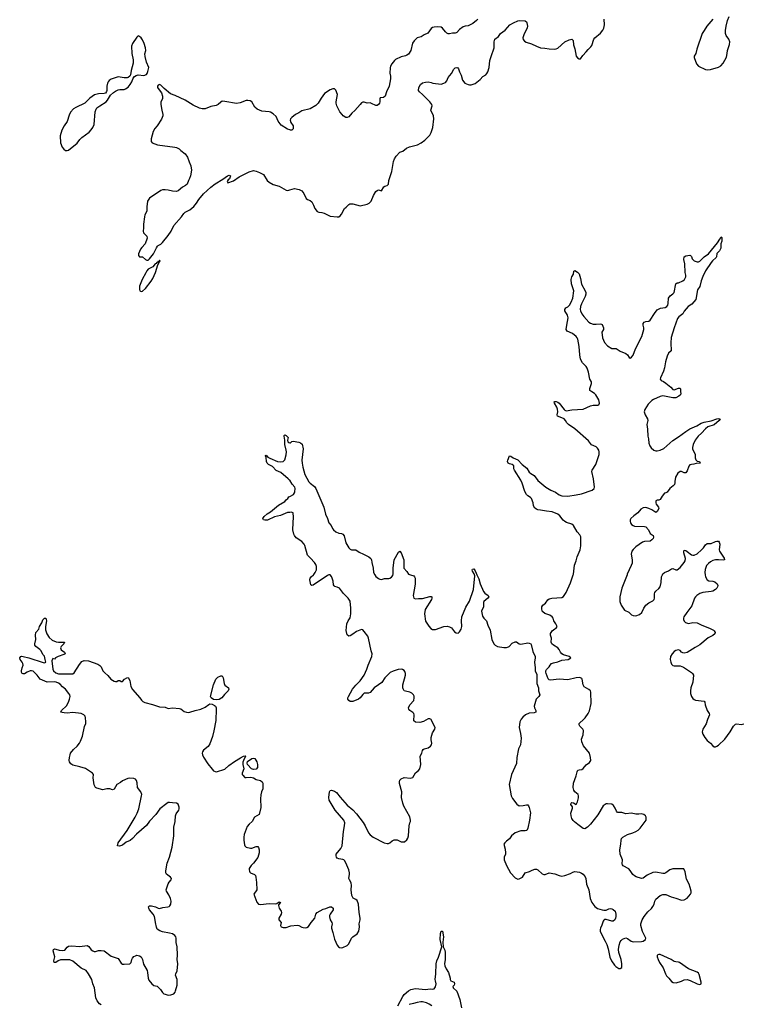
# Model space of a CAD drawing. Header units: inches. Extents: x 1552086 to 1694788, y 812325 to 917226.
# Tile 75 of 109: x 1636203 to 1646381, y 863960 to 877803. Entities that reach past the tile are written whole.
import ezdxf

# ---------------------------------------------------------------- set-up
doc = ezdxf.new("R2010")
doc.units = ezdxf.units.IN
doc.header["$MEASUREMENT"] = 0
for name, color, linetype in [('B6836', 7, 'Continuous'), ('B6837', 7, 'Continuous'), ('B6846', 7, 'Continuous'), ('B6847', 7, 'Continuous')]:
    doc.layers.add(name, color=color, linetype=linetype)

msp = doc.modelspace()

# ---------------------------------------------------------------- linework, layer by layer
at = {"layer": 'B6836', "color": 6, "elevation": 900}
msp.add_lwpolyline([(1637350, 863954), (1637327, 863967), (1637293, 864010), (1637274, 864050), (1637253, 864190), (1637230, 864250), (1637215, 864310), (1637171, 864390), (1637137, 864437), (1637068, 864470), (1636950, 864565), (1636910, 864584), (1636850, 864588), (1636775, 864585), (1636746, 864574), (1636710, 864548), (1636687, 864550), (1636682, 864570), (1636695, 864630), (1636675, 864710), (1636680, 864730), (1636690, 864740), (1636710, 864738), (1636760, 864720), (1636810, 864716), (1636837, 864723), (1636870, 864763), (1636890, 864777), (1636930, 864781), (1637050, 864773), (1637150, 864786), (1637174, 864774), (1637210, 864725), (1637230, 864710), (1637250, 864704), (1637270, 864705), (1637310, 864717), (1637350, 864718), (1637392, 864712), (1637490, 864639), (1637590, 864604), (1637630, 864540), (1637650, 864527), (1637670, 864524), (1637750, 864530), (1637772, 864550), (1637781, 864590), (1637790, 864610), (1637810, 864632), (1637830, 864644), (1637850, 864650), (1637890, 864642), (1637910, 864630), (1637918, 864618), (1637929, 864589), (1637943, 864523), (1637995, 864435), (1638001, 864410), (1638011, 864330), (1638020, 864300), (1638060, 864250), (1638090, 864226), (1638136, 864216), (1638184, 864170), (1638210, 864128), (1638231, 864110), (1638250, 864102), (1638290, 864090), (1638330, 864092), (1638372, 864108), (1638390, 864130), (1638392, 864152), (1638419, 864230), (1638417, 864310), (1638394, 864370), (1638397, 864390), (1638416, 864430), (1638426, 864530), (1638419, 864590), (1638424, 864650), (1638418, 864770), (1638405, 864830), (1638404, 864890), (1638399, 864910), (1638385, 864930), (1638350, 864950), (1638310, 864963), (1638210, 864979), (1638174, 864994), (1638138, 865018), (1638125, 865045), (1638111, 865110), (1638105, 865170), (1638097, 865197), (1638081, 865230), (1638028, 865290), (1638018, 865310), (1638015, 865330), (1638030, 865343), (1638057, 865343), (1638111, 865330), (1638150, 865310), (1638170, 865309), (1638217, 865323), (1638288, 865330), (1638304, 865336), (1638316, 865344), (1638330, 865370), (1638333, 865410), (1638322, 865450), (1638301, 865501), (1638268, 865550), (1638264, 865570), (1638290, 865654), (1638303, 865677), (1638333, 865710), (1638337, 865730), (1638325, 865750), (1638267, 865790), (1638258, 865810), (1638258, 865838), (1638277, 865943), (1638309, 866030), (1638348, 866170), (1638370, 866330), (1638371, 866450), (1638388, 866530), (1638392, 866610), (1638403, 866637), (1638440, 866690), (1638447, 866710), (1638447, 866730), (1638433, 866773), (1638410, 866790), (1638350, 866791), (1638310, 866800), (1638290, 866796), (1638270, 866785), (1638175, 866710), (1638117, 866630), (1638030, 866535), (1637984, 866476), (1637847, 866353), (1637790, 866292), (1637755, 866265), (1637702, 866238), (1637650, 866197), (1637606, 866186), (1637578, 866190), (1637589, 866230), (1637715, 866405), (1637827, 866590), (1637856, 866650), (1637877, 866710), (1637918, 866890), (1637919, 866910), (1637908, 866948), (1637861, 867010), (1637856, 867076), (1637846, 867106), (1637830, 867125), (1637810, 867134), (1637750, 867142), (1637723, 867137), (1637650, 867100), (1637622, 867078), (1637571, 867049), (1637530, 866987), (1637510, 866975), (1637470, 866992), (1637430, 866992), (1637390, 866979), (1637370, 866978), (1637290, 866997), (1637268, 867010), (1637250, 867045), (1637234, 867146), (1637242, 867190), (1637229, 867210), (1637130, 867275), (1637050, 867300), (1636950, 867321), (1636921, 867341), (1636905, 867370), (1636900, 867390), (1636902, 867430), (1636911, 867470), (1636919, 867490), (1636959, 867541), (1637011, 867590), (1637046, 867634), (1637060, 867660), (1637086, 867730), (1637115, 867865), (1637131, 867910), (1637135, 867930), (1637130, 867990), (1637124, 868010), (1637106, 868030), (1637068, 868048), (1636950, 868063), (1636870, 868055), (1636830, 868057), (1636802, 868062), (1636783, 868070), (1636793, 868090), (1636861, 868159), (1636890, 868210), (1636905, 868250), (1636914, 868290), (1636909, 868310), (1636896, 868330), (1636847, 868390), (1636804, 868424), (1636770, 868461), (1636750, 868476), (1636718, 868490), (1636690, 868495), (1636590, 868491), (1636490, 868530), (1636447, 868590), (1636390, 868642), (1636370, 868648), (1636350, 868647), (1636308, 868632), (1636270, 868609), (1636250, 868605), (1636239, 868610), (1636229, 868629), (1636229, 868650), (1636237, 868690), (1636251, 868730), (1636249, 868750), (1636239, 868770), (1636209, 868809), (1636203, 868830), (1636218, 868850), (1636230, 868854), (1636250, 868851), (1636333, 868833), (1636534, 868766), (1636550, 868763), (1636568, 868770), (1636563, 868810), (1636550, 868856), (1636530, 868879), (1636505, 868930), (1636488, 868950), (1636429, 868990), (1636415, 869010), (1636415, 869030), (1636430, 869090), (1636426, 869150), (1636430, 869190), (1636470, 869233), (1636483, 869270), (1636516, 869324), (1636530, 869364), (1636550, 869387), (1636570, 869388), (1636579, 869350), (1636567, 869273), (1636567, 869227), (1636583, 869170), (1636617, 869117), (1636661, 869081), (1636716, 869056), (1636750, 869051), (1636814, 869054), (1636832, 869050), (1636823, 869030), (1636788, 868990), (1636776, 868970), (1636784, 868944), (1636831, 868910), (1636842, 868890), (1636822, 868878), (1636742, 868850), (1636705, 868830), (1636690, 868815), (1636670, 868821), (1636658, 868802), (1636655, 868790), (1636667, 868670), (1636677, 868650), (1636710, 868623), (1636750, 868609), (1636950, 868608), (1636970, 868619), (1637042, 868738), (1637078, 868782), (1637110, 868795), (1637170, 868791), (1637302, 868742), (1637330, 868725), (1637350, 868704), (1637374, 868650), (1637400, 868620), (1637443, 868583), (1637484, 868530), (1637530, 868504), (1637550, 868498), (1637570, 868501), (1637590, 868511), (1637610, 868511), (1637630, 868497), (1637650, 868500), (1637678, 868530), (1637708, 868552), (1637730, 868557), (1637750, 868512), (1637766, 868430), (1637787, 868387), (1637892, 868270), (1637915, 868235), (1637936, 868216), (1637964, 868204), (1638070, 868176), (1638170, 868142), (1638250, 868136), (1638290, 868117), (1638350, 868131), (1638450, 868119), (1638470, 868113), (1638518, 868078), (1638547, 868067), (1638570, 868063), (1638594, 868066), (1638670, 868093), (1638750, 868108), (1638810, 868136), (1638863, 868177), (1638877, 868183), (1638910, 868182), (1638942, 868162), (1638956, 868150), (1638967, 868130), (1638968, 868110), (1638960, 867950), (1638935, 867805), (1638915, 867725), (1638879, 867621), (1638853, 867587), (1638790, 867534), (1638774, 867510), (1638769, 867490), (1638772, 867470), (1638790, 867434), (1638850, 867343), (1638910, 867265), (1638930, 867245), (1638950, 867232), (1638970, 867229), (1639090, 867267), (1639143, 867317), (1639224, 867376), (1639310, 867428), (1639350, 867449), (1639375, 867455), (1639381, 867450), (1639350, 867387), (1639343, 867363), (1639343, 867330), (1639353, 867270), (1639333, 867210), (1639334, 867190), (1639340, 867180), (1639370, 867150), (1639390, 867147), (1639453, 867153), (1639490, 867143), (1639530, 867122), (1639590, 867105), (1639615, 867090), (1639621, 867070), (1639621, 866990), (1639602, 866950), (1639594, 866906), (1639591, 866849), (1639594, 866726), (1639569, 866631), (1639507, 866593), (1639473, 866530), (1639429, 866491), (1639402, 866458), (1639360, 866350), (1639357, 866310), (1639356, 866270), (1639364, 866204), (1639367, 866190), (1639377, 866177), (1639390, 866169), (1639450, 866157), (1639470, 866158), (1639530, 866177), (1639550, 866177), (1639563, 866163), (1639573, 866133), (1639573, 866090), (1639554, 866026), (1639493, 865947), (1639457, 865910), (1639432, 865870), (1639429, 865850), (1639433, 865830), (1639440, 865820), (1639451, 865810), (1639506, 865786), (1639520, 865770), (1639526, 865750), (1639534, 865674), (1639537, 865570), (1639497, 865510), (1639536, 865396), (1639563, 865370), (1639590, 865365), (1639710, 865377), (1639805, 865375), (1639820, 865380), (1639850, 865403), (1639870, 865391), (1639842, 865358), (1639841, 865350), (1639852, 865310), (1639878, 865270), (1639884, 865250), (1639879, 865230), (1639848, 865170), (1639846, 865150), (1639878, 865110), (1639873, 865070), (1639881, 865050), (1639910, 865038), (1639950, 865040), (1640000, 865057)], dxfattribs=at)
for points in [[(1638970, 868241), (1638927, 868247), (1638895, 868270), (1638885, 868290), (1638927, 868453), (1638962, 868530), (1638990, 868559), (1639030, 868580), (1639050, 868579), (1639064, 868550), (1639077, 868470), (1639090, 868449), (1639140, 868410), (1639143, 868390), (1639135, 868370), (1639083, 868317), (1639046, 868270), (1639010, 868246)], [(1639490, 867260), (1639462, 867270), (1639409, 867330), (1639401, 867350), (1639407, 867373), (1639470, 867417), (1639490, 867423), (1639510, 867414), (1639538, 867370), (1639549, 867330), (1639547, 867290), (1639530, 867266)]]:
    msp.add_lwpolyline(points, close=True, dxfattribs=at)
at = {"layer": 'B6837', "color": 6, "elevation": 1000}
for points in [[(1637870, 877576), (1637850, 877559), (1637790, 877470), (1637775, 877430), (1637782, 877330), (1637797, 877237), (1637798, 877190), (1637771, 877090), (1637761, 877030), (1637751, 877010), (1637730, 876990), (1637714, 876986), (1637670, 876984), (1637590, 877000), (1637490, 876969), (1637462, 876950), (1637446, 876930), (1637437, 876910), (1637430, 876870), (1637430, 876809), (1637425, 876795), (1637408, 876772), (1637390, 876767), (1637310, 876761), (1637255, 876745), (1637190, 876699), (1637117, 876630), (1636990, 876570), (1636959, 876550), (1636916, 876504), (1636897, 876463), (1636870, 876370), (1636828, 876310), (1636795, 876250), (1636773, 876170), (1636776, 876070), (1636799, 876010), (1636822, 875982), (1636846, 875966), (1636870, 875963), (1636890, 875967), (1637012, 876068), (1637050, 876120), (1637075, 876145), (1637179, 876221), (1637210, 876256), (1637232, 876290), (1637248, 876332), (1637264, 876510), (1637276, 876544), (1637290, 876562), (1637328, 876592), (1637421, 876650), (1637440, 876670), (1637479, 876741), (1637520, 876780), (1637550, 876798), (1637590, 876815), (1637610, 876820), (1637670, 876824), (1637689, 876830), (1637730, 876857), (1637756, 876890), (1637778, 876930), (1637798, 876982), (1637817, 877003), (1637841, 877019), (1637870, 877027), (1637950, 877019), (1637986, 877034), (1637995, 877045), (1638006, 877074), (1638019, 877130), (1637986, 877206), (1637967, 877287), (1637965, 877325), (1637975, 877370), (1637974, 877410), (1637954, 877470), (1637930, 877518), (1637910, 877548), (1637890, 877565)], [(1638170, 874418), (1638155, 874405), (1638150, 874407), (1638145, 874395), (1638130, 874388), (1638124, 874376), (1638110, 874369), (1638073, 874327), (1638010, 874297), (1637990, 874273), (1637977, 874243), (1637923, 874150), (1637890, 874056), (1637889, 874009), (1637893, 873993), (1637910, 873980), (1637930, 873985), (1637970, 874023), (1638054, 874126), (1638077, 874163), (1638112, 874250), (1638145, 874355), (1638165, 874390), (1638164, 874396), (1638177, 874410), (1638176, 874416)]]:
    msp.add_lwpolyline(points, close=True, dxfattribs=at)
at = {"layer": 'B6837', "color": 6}
for points, elevation in [([(1640000, 876253), (1639970, 876264), (1639881, 876321), (1639837, 876377), (1639810, 876440), (1639770, 876478), (1639730, 876502), (1639710, 876508), (1639610, 876518), (1639544, 876544), (1639510, 876573), (1639470, 876647), (1639443, 876663), (1639410, 876668), (1639390, 876665), (1639306, 876634), (1639250, 876623), (1639090, 876654), (1639050, 876656), (1639030, 876646), (1638992, 876610), (1638964, 876596), (1638890, 876581), (1638810, 876551), (1638770, 876550), (1638730, 876561), (1638643, 876603), (1638530, 876674), (1638390, 876736), (1638322, 876762), (1638234, 876834), (1638190, 876884), (1638170, 876894), (1638150, 876884), (1638143, 876870), (1638142, 876850), (1638150, 876835), (1638197, 876777), (1638212, 876730), (1638213, 876690), (1638190, 876650), (1638186, 876610), (1638200, 876530), (1638217, 876470), (1638217, 876450), (1638195, 876405), (1638135, 876310), (1638105, 876275), (1638081, 876230), (1638050, 876130), (1638050, 876090), (1638065, 876070), (1638143, 876043), (1638386, 876010), (1638410, 876006), (1638448, 875990), (1638470, 875963), (1638530, 875919), (1638565, 875870), (1638586, 875806), (1638611, 875751), (1638617, 875690), (1638604, 875610), (1638591, 875570), (1638576, 875544), (1638556, 875490), (1638535, 875470), (1638493, 875447), (1638430, 875396), (1638410, 875389), (1638350, 875392), (1638290, 875407), (1638250, 875412), (1638210, 875409), (1638190, 875403), (1638030, 875293), (1637999, 875250), (1637989, 875171), (1637989, 875110), (1637962, 875058), (1637956, 875030), (1637943, 874930), (1637944, 874876), (1637938, 874830), (1637946, 874806), (1637990, 874758), (1637996, 874730), (1637966, 874650), (1637919, 874601), (1637904, 874576), (1637874, 874510), (1637872, 874490), (1637889, 874469), (1637930, 874467), (1637970, 874430), (1637990, 874421), (1638010, 874424), (1638030, 874443), (1638083, 874510), (1638126, 874594), (1638142, 874618), (1638152, 874628), (1638190, 874649), (1638212, 874670), (1638293, 874770), (1638335, 874830), (1638370, 874911), (1638477, 875030), (1638510, 875079), (1638530, 875096), (1638595, 875130), (1638650, 875179), (1638690, 875226), (1638723, 875277), (1638786, 875354), (1638890, 875447), (1638950, 875496), (1639059, 875561), (1639127, 875610), (1639150, 875618), (1639170, 875610), (1639152, 875568), (1639134, 875550), (1639122, 875530), (1639131, 875511), (1639210, 875537), (1639288, 875592), (1639430, 875666), (1639490, 875685), (1639530, 875676), (1639577, 875657), (1639630, 875627), (1639683, 875543), (1639710, 875518), (1639770, 875486), (1639850, 875463), (1639950, 875406), (1639970, 875403), (1639990, 875406), (1640000, 875409)], 1000), ([(1640000, 871328), (1639999, 871330), (1639980, 871350), (1639875, 871435), (1639810, 871464), (1639760, 871520), (1639701, 871550), (1639682, 871570), (1639673, 871590), (1639668, 871648), (1639658, 871670), (1639662, 871678), (1639670, 871680), (1639695, 871655), (1639721, 871641), (1639830, 871590), (1639875, 871585), (1639908, 871592), (1639920, 871600), (1639930, 871616), (1639950, 871685), (1639954, 871726), (1639952, 871752), (1639933, 871830), (1639934, 871894), (1639921, 871950), (1639921, 871959), (1639930, 871966), (1639950, 871956), (1639978, 871930), (1639971, 871890), (1639975, 871870), (1639990, 871858), (1640000, 871856)], 900), ([(1640000, 870877), (1639970, 870873), (1639870, 870832), (1639788, 870812), (1639690, 870767), (1639650, 870765), (1639634, 870770), (1639623, 870790), (1639642, 870818), (1639684, 870856), (1639730, 870883), (1639843, 870977), (1639931, 871030), (1639950, 871054), (1639972, 871070), (1639987, 871093), (1640000, 871099)], 900)]:
    msp.add_lwpolyline(points, dxfattribs=dict(at, elevation=elevation))
at = {"layer": 'B6846', "color": 6}
for points, elevation in [([(1640000, 865057), (1640017, 865063), (1640106, 865074), (1640130, 865068), (1640170, 865044), (1640190, 865038), (1640225, 865035), (1640241, 865039), (1640265, 865055), (1640300, 865110), (1640355, 865170), (1640367, 865230), (1640387, 865250), (1640470, 865300), (1640510, 865309), (1640567, 865333), (1640590, 865330), (1640611, 865311), (1640611, 865290), (1640569, 865230), (1640562, 865210), (1640561, 865190), (1640570, 865150), (1640595, 865110), (1640596, 865090), (1640586, 865050), (1640587, 865030), (1640607, 864970), (1640630, 864874), (1640670, 864790), (1640689, 864769), (1640701, 864761), (1640730, 864756), (1640750, 864759), (1640810, 864785), (1640833, 864810), (1640868, 864890), (1640888, 864910), (1640951, 864950), (1640971, 864989), (1640980, 865050), (1640976, 865090), (1640991, 865149), (1640993, 865170), (1640978, 865250), (1640970, 865370), (1640950, 865418), (1640930, 865435), (1640894, 865454), (1640874, 865490), (1640863, 865570), (1640870, 865630), (1640867, 865670), (1640841, 865710), (1640834, 865730), (1640842, 865790), (1640840, 865810), (1640830, 865850), (1640789, 865950), (1640770, 865984), (1640762, 865990), (1640750, 865996), (1640690, 866004), (1640670, 866013), (1640657, 866030), (1640652, 866050), (1640656, 866070), (1640721, 866150), (1640739, 866190), (1640757, 866390), (1640773, 866470), (1640774, 866510), (1640760, 866550), (1640640, 866690), (1640556, 866830), (1640551, 866870), (1640559, 866950), (1640570, 866966), (1640590, 866970), (1640630, 866958), (1640658, 866938), (1640711, 866871), (1640810, 866760), (1640890, 866694), (1640939, 866639), (1641035, 866515), (1641062, 866470), (1641110, 866370), (1641130, 866344), (1641174, 866310), (1641328, 866230), (1641370, 866222), (1641390, 866223), (1641408, 866230), (1641440, 866260), (1641470, 866271), (1641510, 866271), (1641570, 866247), (1641614, 866246), (1641650, 866272), (1641662, 866298), (1641669, 866330), (1641679, 866470), (1641689, 866510), (1641699, 866530), (1641701, 866550), (1641690, 866596), (1641607, 866747), (1641590, 866790), (1641574, 866866), (1641577, 866950), (1641544, 867064), (1641543, 867090), (1641551, 867110), (1641569, 867130), (1641610, 867150), (1641699, 867141), (1641730, 867150), (1641770, 867213), (1641812, 867248), (1641830, 867270), (1641844, 867330), (1641835, 867450), (1641857, 867490), (1641869, 867530), (1641878, 867542), (1641890, 867550), (1641950, 867568), (1641980, 867590), (1641997, 867610), (1642000, 867630), (1641990, 867679), (1641990, 867711), (1642010, 867776), (1642042, 867830), (1642046, 867850), (1642005, 867930), (1641996, 867956), (1641990, 867966), (1641970, 867975), (1641950, 867976), (1641883, 867937), (1641830, 867921), (1641770, 867929), (1641748, 867948), (1641751, 868030), (1641747, 868047), (1641730, 868065), (1641689, 868090), (1641674, 868110), (1641670, 868130), (1641691, 868170), (1641745, 868230), (1641753, 868270), (1641751, 868291), (1641743, 868310), (1641717, 868337), (1641690, 868351), (1641630, 868362), (1641611, 868370), (1641595, 868395), (1641590, 868410), (1641590, 868450), (1641630, 868590), (1641630, 868610), (1641619, 868639), (1641610, 868652), (1641588, 868668), (1641570, 868672), (1641528, 868668), (1641454, 868646), (1641414, 868626), (1641337, 868550), (1641294, 868486), (1641250, 868450), (1641190, 868409), (1641130, 868345), (1641110, 868335), (1641050, 868333), (1641030, 868318), (1640991, 868269), (1640968, 868252), (1640890, 868220), (1640870, 868216), (1640850, 868220), (1640833, 868230), (1640819, 868250), (1640819, 868270), (1640828, 868290), (1640885, 868390), (1640931, 868449), (1640992, 868510), (1641048, 868590), (1641087, 868670), (1641105, 868730), (1641157, 868850), (1641161, 868890), (1641148, 868930), (1641109, 869110), (1641098, 869138), (1641050, 869204), (1641030, 869223), (1641010, 869228), (1640938, 869202), (1640890, 869164), (1640850, 869142), (1640830, 869138), (1640810, 869154), (1640794, 869214), (1640803, 869310), (1640821, 869350), (1640850, 869396), (1640862, 869450), (1640862, 869530), (1640849, 869630), (1640825, 869670), (1640757, 869737), (1640699, 869810), (1640670, 869827), (1640636, 869836), (1640624, 869844), (1640618, 869858), (1640612, 869910), (1640600, 869950), (1640590, 869976), (1640570, 870000), (1640550, 869999), (1640530, 869988), (1640330, 869855), (1640310, 869850), (1640299, 869859), (1640284, 869930), (1640288, 869950), (1640302, 869970), (1640336, 870000)], 900), ([(1641198, 870000), (1641210, 869977), (1641250, 869947), (1641270, 869938), (1641290, 869935), (1641332, 869948), (1641394, 869946), (1641410, 869950), (1641430, 869966), (1641450, 869990), (1641453, 870000)], 900), ([(1641699, 870000), (1641744, 869984), (1641757, 869970), (1641764, 869950), (1641765, 869865), (1641735, 869710), (1641745, 869670), (1641770, 869662), (1641810, 869668), (1641866, 869666), (1641970, 869694), (1641990, 869695), (1641998, 869690), (1642000, 869670), (1641993, 869650), (1641908, 869512), (1641896, 869450), (1641910, 869348), (1641955, 869275), (1641984, 869244), (1642011, 869231), (1642050, 869229), (1642170, 869273), (1642217, 869277), (1642249, 869269), (1642274, 869254), (1642319, 869199), (1642342, 869182), (1642370, 869179), (1642390, 869196), (1642410, 869233), (1642420, 869270), (1642416, 869350), (1642423, 869410), (1642477, 869543), (1642530, 869628), (1642586, 869790), (1642603, 869983), (1642598, 870000)], 900), ([(1642632, 870000), (1642662, 869942), (1642677, 869870), (1642725, 869765), (1642743, 869743), (1642794, 869710), (1642802, 869690), (1642786, 869670), (1642730, 869625), (1642724, 869610), (1642728, 869550), (1642696, 869490), (1642710, 869418), (1642730, 869390), (1642770, 869350), (1642786, 869290), (1642821, 869221), (1642845, 869090), (1642871, 869030), (1642890, 869010), (1642924, 868990), (1643010, 868977), (1643050, 868977), (1643076, 868984), (1643088, 868992), (1643130, 869040), (1643170, 869057), (1643190, 869055), (1643230, 869028), (1643250, 869025), (1643350, 869043), (1643370, 869039), (1643390, 869027), (1643397, 869017), (1643421, 868921), (1643453, 868850), (1643453, 868830), (1643442, 868770), (1643453, 868690), (1643451, 868650), (1643475, 868595), (1643475, 868470), (1643498, 868410), (1643500, 868370), (1643517, 868310), (1643506, 868290), (1643469, 868250), (1643438, 868150), (1643442, 868130), (1643462, 868090), (1643461, 868070), (1643440, 868060), (1643370, 868054), (1643319, 868030), (1643281, 867999), (1643256, 867970), (1643236, 867930), (1643229, 867850), (1643248, 867770), (1643257, 867703), (1643247, 867610), (1643219, 867550), (1643195, 867430), (1643190, 867344), (1643118, 867190), (1643087, 867053), (1643116, 866890), (1643134, 866854), (1643195, 866775), (1643230, 866753), (1643286, 866754), (1643330, 866765), (1643350, 866763), (1643358, 866750), (1643370, 866727), (1643386, 866654), (1643374, 866550), (1643350, 866436), (1643334, 866406), (1643310, 866398), (1643250, 866400), (1643172, 866370), (1643118, 866330), (1643094, 866286), (1643050, 866256), (1643024, 866230), (1643012, 866210), (1643030, 866142), (1643037, 866090), (1643036, 866070), (1643017, 866030), (1643018, 865990), (1643049, 865910), (1643106, 865810), (1643170, 865740), (1643210, 865720), (1643230, 865724), (1643274, 865750), (1643313, 865807), (1643373, 865827), (1643412, 865848), (1643450, 865862), (1643470, 865859), (1643490, 865849), (1643550, 865795), (1643574, 865786), (1643595, 865785), (1643650, 865808), (1643730, 865796), (1643790, 865772), (1643830, 865762), (1643870, 865770), (1643950, 865800), (1643981, 865819), (1644010, 865826), (1644078, 865818), (1644106, 865806), (1644130, 865789), (1644155, 865755), (1644164, 865730), (1644175, 865650), (1644208, 865568), (1644225, 865450), (1644252, 865392), (1644290, 865337), (1644330, 865306), (1644393, 865287), (1644417, 865283), (1644450, 865284), (1644490, 865302), (1644510, 865306), (1644530, 865304), (1644550, 865295), (1644579, 865270), (1644587, 865230), (1644587, 865193), (1644584, 865170), (1644574, 865146), (1644549, 865131), (1644530, 865131), (1644450, 865155), (1644430, 865152), (1644417, 865143), (1644407, 865130), (1644391, 865071), (1644373, 865030), (1644368, 865010), (1644368, 864990), (1644399, 864919), (1644439, 864850), (1644461, 864801), (1644481, 864741), (1644504, 864624), (1644526, 864570), (1644567, 864510), (1644588, 864490), (1644630, 864465), (1644650, 864462), (1644670, 864476), (1644674, 864490), (1644673, 864530), (1644663, 864590), (1644628, 864690), (1644624, 864730), (1644633, 864790), (1644650, 864838), (1644663, 864857), (1644683, 864877), (1644730, 864893), (1644750, 864888), (1644802, 864850), (1644830, 864840), (1644950, 864842), (1644974, 864850), (1645004, 864870), (1645009, 864891), (1644964, 864984), (1644938, 865070), (1644938, 865090), (1644960, 865150), (1644984, 865196), (1645038, 865262), (1645090, 865306), (1645110, 865336), (1645127, 865370), (1645135, 865410), (1645150, 865440), (1645210, 865488), (1645250, 865504), (1645270, 865506), (1645290, 865504), (1645364, 865470), (1645430, 865455), (1645510, 865424), (1645550, 865430), (1645590, 865452), (1645636, 865510), (1645645, 865530), (1645646, 865550), (1645635, 865605), (1645618, 865650), (1645580, 865720), (1645562, 865822), (1645550, 865858), (1645543, 865863), (1645390, 865865), (1645349, 865851), (1645290, 865810), (1645270, 865801), (1645250, 865799), (1645150, 865819), (1645110, 865815), (1645030, 865774), (1644970, 865734), (1644950, 865731), (1644875, 865755), (1644848, 865768), (1644827, 865787), (1644790, 865844), (1644770, 865866), (1644689, 865909), (1644681, 865921), (1644676, 865936), (1644681, 865990), (1644650, 866070), (1644645, 866130), (1644659, 866210), (1644661, 866270), (1644665, 866290), (1644684, 866310), (1644750, 866347), (1644827, 866370), (1644870, 866390), (1644900, 866410), (1644930, 866438), (1645002, 866530), (1645013, 866550), (1645016, 866570), (1645013, 866590), (1645004, 866610), (1644983, 866630), (1644950, 866639), (1644910, 866632), (1644870, 866632), (1644810, 866648), (1644730, 866638), (1644670, 866655), (1644610, 866656), (1644596, 866676), (1644580, 866720), (1644556, 866756), (1644530, 866774), (1644470, 866781), (1644450, 866777), (1644410, 866749), (1644334, 866626), (1644230, 866493), (1644190, 866450), (1644150, 866429), (1644130, 866430), (1644055, 866490), (1644005, 866525), (1643986, 866546), (1643970, 866575), (1643957, 866610), (1643954, 866650), (1643979, 866719), (1643976, 866736), (1643955, 866770), (1643959, 866790), (1643970, 866796), (1643994, 866794), (1644030, 866769), (1644050, 866808), (1644063, 866863), (1644063, 866890), (1644056, 866910), (1644010, 866950), (1643997, 866970), (1643988, 867010), (1643991, 867069), (1644030, 867174), (1644042, 867230), (1644054, 867250), (1644070, 867258), (1644110, 867264), (1644126, 867274), (1644170, 867326), (1644218, 867362), (1644234, 867390), (1644232, 867430), (1644216, 867490), (1644135, 867595), (1644108, 867650), (1644104, 867690), (1644129, 867750), (1644132, 867810), (1644123, 867830), (1644082, 867870), (1644070, 867890), (1644071, 867910), (1644080, 867920), (1644130, 867961), (1644158, 867990), (1644198, 868050), (1644215, 868085), (1644239, 868190), (1644238, 868350), (1644230, 868370), (1644210, 868388), (1644144, 868424), (1644130, 868450), (1644116, 868530), (1644110, 868539), (1644090, 868551), (1644070, 868554), (1644030, 868550), (1643910, 868523), (1643790, 868530), (1643670, 868516), (1643650, 868522), (1643635, 868535), (1643606, 868610), (1643601, 868630), (1643602, 868650), (1643612, 868668), (1643650, 868704), (1643665, 868730), (1643683, 868750), (1643710, 868763), (1643770, 868777), (1643830, 868798), (1643917, 868810), (1643955, 868830), (1643933, 868850), (1643853, 868873), (1643830, 868887), (1643809, 868910), (1643790, 868950), (1643774, 868970), (1643710, 869008), (1643685, 869030), (1643677, 869050), (1643681, 869110), (1643668, 869150), (1643668, 869172), (1643676, 869190), (1643691, 869209), (1643730, 869241), (1643749, 869250), (1643762, 869270), (1643745, 869310), (1643717, 869350), (1643704, 869390), (1643690, 869410), (1643659, 869430), (1643590, 869457), (1643559, 869479), (1643549, 869490), (1643546, 869526), (1643548, 869550), (1643562, 869570), (1643600, 869600), (1643630, 869646), (1643650, 869663), (1643689, 869671), (1643830, 869679), (1643850, 869692), (1643890, 869750), (1643950, 869887), (1643970, 869944), (1643987, 870000)], 900), ([(1644745, 870000), (1644673, 869810), (1644645, 869690), (1644644, 869624), (1644664, 869570), (1644710, 869503), (1644770, 869474), (1644810, 869437), (1644830, 869427), (1644870, 869424), (1644918, 869442), (1644951, 869469), (1644981, 869530), (1645010, 869571), (1645050, 869604), (1645109, 869631), (1645125, 869650), (1645131, 869670), (1645130, 869730), (1645136, 869750), (1645149, 869770), (1645193, 869807), (1645209, 869831), (1645226, 869890), (1645230, 869970), (1645245, 870000)], 900), ([(1645845, 870000), (1645850, 869970), (1645870, 869930), (1645894, 869914), (1645951, 869911), (1645980, 869900), (1646013, 869870), (1646021, 869850), (1646017, 869830), (1646007, 869810), (1645989, 869791), (1645952, 869768), (1645930, 869762), (1645810, 869752), (1645770, 869737), (1645727, 869710), (1645708, 869690), (1645696, 869670), (1645658, 869562), (1645585, 869470), (1645545, 869410), (1645539, 869390), (1645541, 869370), (1645550, 869345), (1645567, 869327), (1645610, 869315), (1645671, 869329), (1645730, 869322), (1645797, 869290), (1645907, 869247), (1645959, 869219), (1645972, 869210), (1645986, 869190), (1645980, 869170), (1645954, 869146), (1645887, 869113), (1645767, 869013), (1645701, 868979), (1645590, 868908), (1645550, 868896), (1645530, 868901), (1645512, 868912), (1645490, 868934), (1645470, 868943), (1645430, 868934), (1645410, 868923), (1645378, 868890), (1645358, 868850), (1645353, 868810), (1645360, 868770), (1645370, 868743), (1645390, 868722), (1645410, 868717), (1645490, 868717), (1645540, 868700), (1645650, 868624), (1645667, 868610), (1645680, 868590), (1645669, 868490), (1645644, 868410), (1645638, 868370), (1645640, 868330), (1645653, 868290), (1645670, 868262), (1645690, 868244), (1645710, 868235), (1645830, 868223), (1645840, 868210), (1645845, 868170), (1645870, 868093), (1645898, 868050), (1645904, 868030), (1645875, 867965), (1645856, 867904), (1645809, 867830), (1645803, 867790), (1645810, 867759), (1645840, 867710), (1645874, 867670), (1645920, 867630), (1645950, 867593), (1645970, 867581), (1645990, 867580), (1646010, 867588), (1646030, 867605), (1646119, 867690), (1646196, 867790), (1646243, 867870), (1646260, 867890), (1646270, 867898), (1646290, 867904), (1646350, 867894), (1646390, 867902)], 900), ([(1641523, 863937), (1641590, 864068), (1641610, 864097), (1641673, 864150), (1641706, 864170), (1641770, 864183), (1641909, 864171), (1641976, 864176), (1642010, 864172), (1642030, 864178), (1642050, 864206), (1642060, 864250), (1642049, 864289), (1642048, 864308), (1642057, 864390), (1642059, 864530), (1642070, 864570), (1642095, 864625), (1642139, 864770), (1642119, 864870), (1642122, 864958), (1642130, 864991), (1642150, 864991), (1642165, 864910), (1642156, 864836), (1642158, 864770), (1642181, 864721), (1642188, 864690), (1642189, 864590), (1642179, 864530), (1642182, 864502), (1642199, 864459), (1642232, 864410), (1642259, 864330), (1642256, 864310), (1642265, 864290), (1642313, 864270), (1642318, 864250), (1642315, 864230), (1642295, 864210), (1642298, 864198), (1642301, 864190), (1642350, 864144), (1642392, 864030), (1642417, 863910)], 800), ([(1641999, 863939), (1641964, 863964), (1641923, 863983), (1641870, 863993), (1641846, 863994), (1641794, 863986), (1641743, 863970), (1641681, 863959)], 800)]:
    msp.add_lwpolyline(points, dxfattribs=dict(at, elevation=elevation))
at = {"layer": 'B6846', "color": 6, "elevation": 900}
msp.add_lwpolyline([(1645210, 864661), (1645190, 864659), (1645171, 864650), (1645171, 864629), (1645182, 864590), (1645203, 864550), (1645254, 864474), (1645287, 864387), (1645302, 864362), (1645335, 864330), (1645370, 864280), (1645393, 864267), (1645436, 864264), (1645510, 864284), (1645550, 864304), (1645590, 864307), (1645634, 864294), (1645730, 864246), (1645770, 864237), (1645789, 864250), (1645789, 864271), (1645759, 864379), (1645750, 864398), (1645733, 864414), (1645610, 864461), (1645484, 864550), (1645470, 864555), (1645430, 864556), (1645410, 864563), (1645367, 864590)], close=True, dxfattribs=at)
at = {"layer": 'B6847', "color": 6}
for points, elevation in [([(1642647, 877810), (1642630, 877791), (1642577, 877750), (1642510, 877716), (1642470, 877714), (1642438, 877702), (1642390, 877667), (1642350, 877624), (1642341, 877619), (1642330, 877615), (1642290, 877616), (1642250, 877606), (1642230, 877606), (1642210, 877613), (1642191, 877631), (1642150, 877683), (1642130, 877696), (1642085, 877705), (1642030, 877700), (1642010, 877694), (1641990, 877678), (1641944, 877616), (1641890, 877592), (1641850, 877562), (1641793, 877547), (1641753, 877507), (1641729, 877471), (1641703, 877370), (1641670, 877321), (1641650, 877303), (1641630, 877293), (1641570, 877279), (1641490, 877244), (1641474, 877230), (1641437, 877183), (1641419, 877150), (1641414, 877126), (1641410, 877050), (1641419, 877010), (1641420, 876970), (1641399, 876870), (1641360, 876790), (1641341, 876730), (1641322, 876710), (1641274, 876706), (1641269, 876691), (1641270, 876650), (1641264, 876630), (1641250, 876612), (1641230, 876599), (1641210, 876596), (1641150, 876627), (1641130, 876633), (1641090, 876631), (1641050, 876646), (1641030, 876644), (1641010, 876633), (1640990, 876613), (1640915, 876525), (1640876, 876490), (1640830, 876436), (1640810, 876426), (1640790, 876428), (1640754, 876450), (1640736, 876470), (1640707, 876510), (1640664, 876590), (1640652, 876630), (1640652, 876650), (1640675, 876750), (1640650, 876814), (1640630, 876829), (1640608, 876832), (1640570, 876819), (1640490, 876764), (1640442, 876698), (1640402, 876630), (1640370, 876595), (1640290, 876549), (1640170, 876523), (1640130, 876493), (1640082, 876470), (1640032, 876430), (1640012, 876410), (1640006, 876390), (1640016, 876356), (1640047, 876310), (1640049, 876271), (1640030, 876252), (1640010, 876250), (1640000, 876253)], 1000), ([(1640000, 875409), (1640070, 875432), (1640135, 875415), (1640170, 875396), (1640201, 875361), (1640230, 875290), (1640250, 875277), (1640290, 875262), (1640310, 875242), (1640336, 875196), (1640354, 875150), (1640387, 875107), (1640410, 875095), (1640450, 875093), (1640483, 875084), (1640570, 875040), (1640670, 875030), (1640690, 875034), (1640710, 875046), (1640730, 875071), (1640770, 875151), (1640793, 875167), (1640830, 875206), (1640845, 875215), (1640890, 875214), (1640990, 875185), (1641090, 875211), (1641116, 875224), (1641146, 875254), (1641179, 875330), (1641213, 875390), (1641230, 875404), (1641250, 875411), (1641290, 875396), (1641326, 875454), (1641338, 875462), (1641373, 875470), (1641389, 875490), (1641396, 875544), (1641438, 875670), (1641460, 875810), (1641474, 875846), (1641497, 875883), (1641550, 875939), (1641590, 875956), (1641644, 875996), (1641686, 876014), (1641796, 876044), (1641850, 876070), (1641900, 876110), (1641950, 876158), (1641970, 876180), (1641990, 876216), (1642014, 876290), (1642028, 876410), (1642021, 876450), (1641984, 876530), (1642005, 876590), (1642000, 876610), (1641970, 876650), (1641870, 876753), (1641826, 876790), (1641814, 876810), (1641818, 876850), (1641842, 876890), (1641870, 876914), (1641910, 876926), (1641950, 876928), (1641990, 876921), (1642014, 876910), (1642130, 876896), (1642170, 876909), (1642190, 876921), (1642210, 876944), (1642231, 876989), (1642274, 877046), (1642310, 877110), (1642330, 877128), (1642350, 877133), (1642366, 877126), (1642374, 877114), (1642388, 877070), (1642410, 877023), (1642430, 876951), (1642465, 876910), (1642510, 876890), (1642530, 876889), (1642551, 876889), (1642610, 876908), (1642679, 876961), (1642717, 877003), (1642758, 877030), (1642774, 877046), (1642787, 877070), (1642805, 877130), (1642816, 877230), (1642832, 877288), (1642876, 877410), (1642878, 877490), (1642887, 877530), (1642935, 877565), (1642964, 877610), (1643030, 877657), (1643096, 877730), (1643150, 877761), (1643210, 877787), (1643230, 877791), (1643310, 877786), (1643330, 877775), (1643338, 877758), (1643345, 877710), (1643340, 877690), (1643293, 877590), (1643281, 877550), (1643284, 877524), (1643301, 877501), (1643327, 877487), (1643403, 877463), (1643470, 877430), (1643530, 877408), (1643590, 877404), (1643650, 877392), (1643729, 877389), (1643750, 877394), (1643770, 877405), (1643870, 877490), (1643930, 877522), (1643970, 877528), (1643989, 877509), (1643994, 877450), (1644012, 877392), (1644030, 877291), (1644050, 877266), (1644070, 877251), (1644090, 877255), (1644121, 877299), (1644171, 877350), (1644196, 877384), (1644238, 877422), (1644250, 877441), (1644279, 877530), (1644293, 877550), (1644370, 877615), (1644405, 877655), (1644418, 877682), (1644427, 877730), (1644422, 877810)], 1000), ([(1645950, 877810), (1645866, 877714), (1645832, 877650), (1645802, 877610), (1645729, 877390), (1645713, 877330), (1645691, 877290), (1645691, 877270), (1645723, 877183), (1645751, 877151), (1645850, 877102), (1645870, 877098), (1645919, 877101), (1646030, 877138), (1646064, 877156), (1646098, 877190), (1646142, 877278), (1646154, 877326), (1646156, 877370), (1646184, 877456), (1646189, 877490), (1646176, 877530), (1646140, 877580), (1646130, 877610), (1646130, 877650), (1646138, 877710), (1646157, 877790), (1646180, 877850)], 1000), ([(1643987, 870000), (1643990, 870010), (1644004, 870136), (1644030, 870194), (1644045, 870250), (1644085, 870350), (1644094, 870406), (1644094, 870534), (1644083, 870563), (1644044, 870604), (1643991, 870690), (1643969, 870710), (1643895, 870735), (1643869, 870749), (1643847, 870767), (1643798, 870830), (1643772, 870850), (1643690, 870886), (1643610, 870894), (1643530, 870910), (1643490, 870914), (1643470, 870921), (1643450, 870935), (1643431, 870970), (1643427, 871010), (1643399, 871070), (1643386, 871086), (1643350, 871110), (1643332, 871130), (1643309, 871170), (1643269, 871289), (1643251, 871330), (1643162, 871470), (1643155, 871490), (1643153, 871530), (1643130, 871550), (1643090, 871559), (1643073, 871570), (1643066, 871590), (1643068, 871610), (1643090, 871670), (1643110, 871669), (1643145, 871645), (1643210, 871614), (1643268, 871548), (1643336, 871496), (1643370, 871440), (1643390, 871423), (1643437, 871397), (1643490, 871326), (1643605, 871230), (1643671, 871190), (1643739, 871159), (1643790, 871122), (1643826, 871110), (1643910, 871106), (1644030, 871121), (1644103, 871137), (1644256, 871190), (1644281, 871210), (1644288, 871230), (1644275, 871350), (1644251, 871450), (1644253, 871470), (1644307, 871550), (1644352, 871690), (1644354, 871730), (1644350, 871750), (1644330, 871780), (1644310, 871797), (1644247, 871827), (1644204, 871884), (1644010, 872049), (1643923, 872110), (1643896, 872136), (1643879, 872170), (1643861, 872190), (1643830, 872208), (1643768, 872230), (1643762, 872250), (1643770, 872290), (1643767, 872330), (1643757, 872357), (1643725, 872410), (1643721, 872430), (1643730, 872436), (1643750, 872437), (1643770, 872428), (1643791, 872411), (1643861, 872321), (1643870, 872312), (1643890, 872306), (1643970, 872319), (1644130, 872328), (1644230, 872375), (1644270, 872382), (1644336, 872384), (1644350, 872390), (1644358, 872410), (1644350, 872458), (1644308, 872530), (1644289, 872549), (1644250, 872570), (1644224, 872590), (1644221, 872619), (1644245, 872690), (1644245, 872710), (1644222, 872750), (1644202, 872850), (1644183, 872903), (1644168, 872928), (1644118, 872978), (1644092, 873032), (1644079, 873090), (1644070, 873210), (1644051, 873310), (1644043, 873330), (1644028, 873350), (1643976, 873390), (1643902, 873422), (1643891, 873450), (1643896, 873510), (1643915, 873610), (1643906, 873650), (1643872, 873710), (1643868, 873730), (1643883, 873750), (1643910, 873767), (1643934, 873790), (1643958, 873830), (1643982, 873890), (1643995, 873990), (1643964, 874090), (1643959, 874150), (1643967, 874190), (1643994, 874226), (1643996, 874270), (1644010, 874278), (1644050, 874253), (1644072, 874230), (1644090, 874167), (1644103, 874083), (1644157, 873990), (1644164, 873970), (1644166, 873946), (1644157, 873910), (1644106, 873810), (1644091, 873770), (1644087, 873730), (1644090, 873710), (1644107, 873667), (1644136, 873630), (1644210, 873552), (1644230, 873537), (1644270, 873523), (1644310, 873521), (1644367, 873527), (1644385, 873525), (1644397, 873517), (1644414, 873470), (1644414, 873450), (1644389, 873410), (1644401, 873330), (1644430, 873264), (1644470, 873217), (1644530, 873182), (1644590, 873181), (1644650, 873144), (1644730, 873109), (1644752, 873092), (1644776, 873056), (1644790, 873045), (1644810, 873057), (1644830, 873088), (1644865, 873175), (1644951, 873350), (1644983, 873450), (1644983, 873470), (1644971, 873510), (1644973, 873530), (1644984, 873550), (1645010, 873561), (1645050, 873563), (1645070, 873577), (1645130, 873671), (1645170, 873723), (1645214, 873746), (1645282, 873758), (1645307, 873773), (1645318, 873790), (1645325, 873815), (1645330, 873890), (1645350, 873922), (1645390, 873950), (1645407, 873970), (1645432, 874088), (1645450, 874103), (1645470, 874104), (1645530, 874130), (1645554, 874150), (1645570, 874187), (1645572, 874210), (1645563, 874250), (1645559, 874370), (1645543, 874430), (1645547, 874470), (1645570, 874483), (1645630, 874493), (1645638, 874490), (1645650, 874473), (1645662, 874442), (1645690, 874414), (1645730, 874400), (1645750, 874401), (1645770, 874410), (1645813, 874450), (1645830, 874471), (1645890, 874513), (1646016, 874664), (1646050, 874720), (1646065, 874735), (1646070, 874751), (1646080, 874740), (1646077, 874690), (1646062, 874650), (1646063, 874590), (1646045, 874555), (1646010, 874515), (1646004, 874470), (1645999, 874461), (1645947, 874413), (1645930, 874391), (1645850, 874271), (1645810, 874194), (1645787, 874130), (1645769, 874051), (1645736, 874004), (1645711, 873870), (1645657, 873803), (1645603, 873770), (1645550, 873704), (1645528, 873670), (1645472, 873628), (1645456, 873604), (1645406, 873470), (1645366, 873334), (1645359, 873259), (1645365, 873150), (1645330, 873114), (1645308, 873072), (1645287, 872993), (1645273, 872907), (1645258, 872862), (1645214, 872770), (1645210, 872750), (1645223, 872730), (1645256, 872716), (1645293, 872693), (1645359, 872639), (1645390, 872605), (1645410, 872600), (1645470, 872621), (1645490, 872621), (1645496, 872610), (1645495, 872570), (1645502, 872550), (1645499, 872530), (1645475, 872510), (1645430, 872488), (1645390, 872489), (1645250, 872514), (1645210, 872505), (1645116, 872464), (1645096, 872450), (1645042, 872398), (1644997, 872323), (1644987, 872290), (1644998, 872250), (1645033, 872193), (1645038, 872170), (1645025, 872110), (1645034, 872046), (1645037, 871950), (1645046, 871910), (1645050, 871850), (1645065, 871810), (1645083, 871783), (1645124, 871750), (1645150, 871740), (1645170, 871740), (1645210, 871750), (1645264, 871776), (1645390, 871889), (1645470, 871937), (1645570, 872012), (1645630, 872049), (1645727, 872093), (1645790, 872131), (1645830, 872146), (1645930, 872162), (1646010, 872192), (1646035, 872195), (1646055, 872190), (1646043, 872170), (1645971, 872109), (1645883, 872077), (1645847, 872053), (1645792, 871988), (1645746, 871950), (1645702, 871890), (1645673, 871830), (1645666, 871790), (1645667, 871770), (1645701, 871690), (1645703, 871643), (1645713, 871613), (1645730, 871598), (1645763, 871590), (1645773, 871570), (1645716, 871564), (1645686, 871554), (1645650, 871552), (1645630, 871543), (1645614, 871526), (1645590, 871460), (1645570, 871434), (1645550, 871434), (1645511, 871451), (1645490, 871452), (1645460, 871430), (1645427, 871370), (1645416, 871310), (1645417, 871290), (1645411, 871270), (1645394, 871250), (1645349, 871211), (1645310, 871160), (1645290, 871150), (1645270, 871147), (1645237, 871103), (1645210, 871056), (1645190, 871048), (1645170, 871050), (1645150, 871039), (1645148, 871012), (1645155, 870990), (1645189, 870950), (1645194, 870930), (1645170, 870890), (1645150, 870873), (1645092, 870912), (1645050, 870933), (1645010, 870943), (1644970, 870941), (1644937, 870923), (1644895, 870870), (1644842, 870830), (1644798, 870790), (1644789, 870770), (1644788, 870750), (1644794, 870730), (1644810, 870706), (1644831, 870691), (1644850, 870684), (1644990, 870679), (1645010, 870672), (1645049, 870629), (1645070, 870579), (1645111, 870550), (1645118, 870530), (1645111, 870510), (1645095, 870490), (1645070, 870473), (1644990, 870468), (1644963, 870457), (1644867, 870390), (1644830, 870356), (1644813, 870330), (1644803, 870290), (1644818, 870210), (1644816, 870164), (1644804, 870130), (1644749, 870010), (1644745, 870000)], 900), ([(1640000, 871856), (1640010, 871855), (1640030, 871872), (1640050, 871876), (1640130, 871862), (1640153, 871853), (1640175, 871835), (1640189, 871771), (1640173, 871610), (1640176, 871570), (1640186, 871510), (1640213, 871410), (1640270, 871308), (1640290, 871287), (1640350, 871240), (1640367, 871210), (1640480, 870950), (1640502, 870850), (1640531, 870790), (1640553, 870730), (1640583, 870690), (1640603, 870650), (1640617, 870630), (1640650, 870604), (1640690, 870586), (1640730, 870580), (1640750, 870570), (1640766, 870546), (1640792, 870450), (1640830, 870379), (1640850, 870360), (1640870, 870352), (1640930, 870350), (1640976, 870316), (1641039, 870290), (1641115, 870250), (1641140, 870230), (1641152, 870210), (1641155, 870170), (1641175, 870090), (1641181, 870030), (1641198, 870000)], 900), ([(1640000, 871099), (1640052, 871128), (1640069, 871150), (1640074, 871166), (1640078, 871210), (1640072, 871230), (1640033, 871273), (1640000, 871328)], 900), ([(1640336, 870000), (1640338, 870002), (1640360, 870030), (1640375, 870070), (1640377, 870117), (1640366, 870146), (1640350, 870173), (1640295, 870235), (1640250, 870275), (1640213, 870410), (1640203, 870430), (1640170, 870466), (1640090, 870520), (1640066, 870550), (1640057, 870570), (1640044, 870630), (1640047, 870730), (1640055, 870810), (1640051, 870871), (1640020, 870880), (1640000, 870877)], 900), ([(1645245, 870000), (1645250, 870011), (1645270, 870030), (1645330, 870053), (1645370, 870083), (1645390, 870087), (1645430, 870068), (1645450, 870070), (1645490, 870103), (1645550, 870171), (1645563, 870197), (1645567, 870230), (1645544, 870310), (1645543, 870330), (1645550, 870345), (1645570, 870339), (1645590, 870327), (1645650, 870280), (1645670, 870273), (1645690, 870276), (1645730, 870296), (1645794, 870350), (1645822, 870378), (1645850, 870420), (1645870, 870440), (1645930, 870439), (1645990, 870469), (1646010, 870473), (1646030, 870470), (1646040, 870460), (1646052, 870430), (1646041, 870350), (1646046, 870330), (1646113, 870233), (1646117, 870210), (1646097, 870203), (1646031, 870211), (1645990, 870210), (1645950, 870198), (1645919, 870181), (1645890, 870160), (1645865, 870130), (1645846, 870074), (1645840, 870030), (1645845, 870000)], 900), ([(1641453, 870000), (1641456, 870010), (1641454, 870090), (1641471, 870210), (1641530, 870316), (1641550, 870329), (1641570, 870306), (1641608, 870210), (1641604, 870110), (1641608, 870090), (1641647, 870047), (1641670, 870010), (1641699, 870000)], 900), ([(1642598, 870000), (1642594, 870014), (1642570, 870050), (1642568, 870070), (1642570, 870078), (1642590, 870084), (1642610, 870055), (1642621, 870021), (1642632, 870000)], 900)]:
    msp.add_lwpolyline(points, dxfattribs=dict(at, elevation=elevation))

doc.saveas('drawing.dxf')
